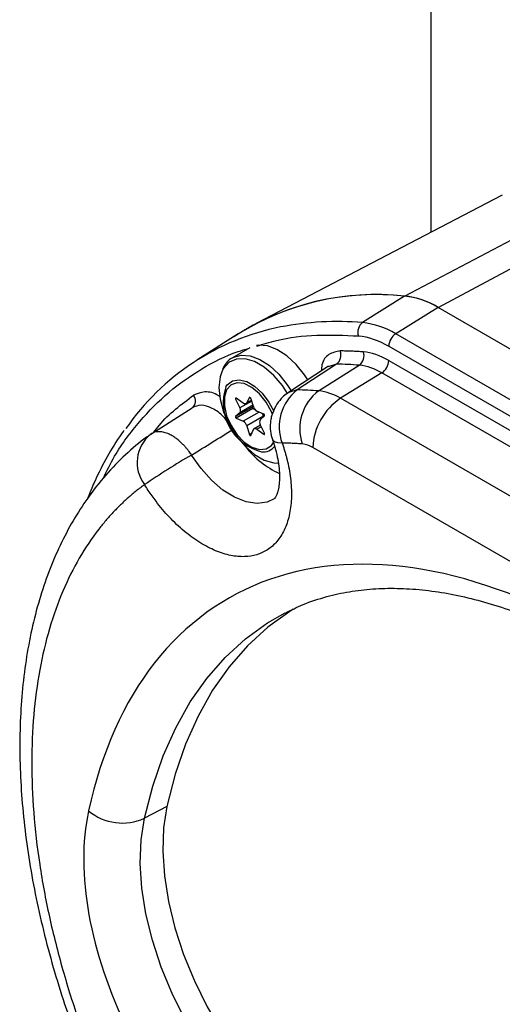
# Model space of a CAD drawing. Header units: inches. Extents: x -3.4 to 19.7, y -7.5 to 23.6.
# Tile 10 of 13: x 13.7 to 15.2, y 15.9 to 18.9. Entities that reach past the tile are written whole.
import ezdxf

# ---------------------------------------------------------------- set-up
doc = ezdxf.new("R2010")
doc.units = ezdxf.units.IN
doc.header["$MEASUREMENT"] = 0

msp = doc.modelspace()

# ---------------------------------------------------------------- linework, layer by layer
at = {"color": 7, "linetype": 'Continuous', "lineweight": 25}
for p, q in [((14.9537, 19.729), (14.9537, 18.2576)), ((14.8728, 18.0626), (15.6216, 18.4557)), ((14.9766, 18.0275), (15.7643, 18.4505)), ((15.1736, 18.3723), (14.4172, 17.9778)), ((14.8733, 18.0624), (14.7445, 17.981)), ((14.977, 18.0272), (14.8463, 17.9465)), ((14.9769, 18.0273), (14.9766, 18.0275)), ((16.7094, 17.0271), (14.977, 18.0272)), ((14.3629, 17.9462), (14.2355, 17.8652)), ((16.5787, 16.9464), (14.8463, 17.9465)), ((14.3979, 17.9036), (14.3451, 17.8731)), ((14.825, 17.9087), (16.5574, 16.9086)), ((14.6643, 17.8531), (14.5438, 17.7742)), ((14.6095, 17.7713), (14.7345, 17.8501)), ((14.6643, 17.8531), (14.6392, 17.8451)), ((14.825, 17.8645), (16.5574, 16.8644)), ((14.64, 17.8467), (14.5171, 17.7664)), ((14.8036, 17.8267), (14.6769, 17.7484)), ((16.5361, 16.8266), (14.8036, 17.8267)), ((14.5438, 17.7742), (14.5179, 17.7659)), ((14.3578, 17.7479), (14.3545, 17.7461)), ((14.3545, 17.7461), (14.3674, 17.7191)), ((14.3776, 17.7336), (14.3565, 17.7489)), ((14.4039, 17.7401), (14.3674, 17.7191)), ((14.4077, 17.7275), (14.3674, 17.7042)), ((14.3865, 17.7319), (14.4034, 17.7417)), ((14.3957, 17.7496), (14.3888, 17.7346)), ((14.4031, 17.7428), (14.3888, 17.7346)), ((14.3976, 17.7507), (14.3957, 17.7496)), ((14.4091, 17.7228), (14.4022, 17.7459)), ((16.4093, 16.7483), (14.6769, 17.7484)), ((14.0942, 17.6382), (14.2208, 17.719)), ((14.4058, 17.7217), (14.3545, 17.6921)), ((14.3674, 17.7042), (14.3545, 17.6921)), ((14.4078, 17.7167), (14.3565, 17.6871)), ((14.4266, 17.7062), (14.3776, 17.678)), ((14.4086, 17.7244), (14.4058, 17.7217)), ((14.4078, 17.7167), (14.4138, 17.7141)), ((14.4414, 17.6999), (14.4202, 17.709)), ((14.3565, 17.6871), (14.3776, 17.678)), ((14.44, 17.6937), (14.3888, 17.6641)), ((14.4304, 17.6827), (14.4433, 17.6948)), ((14.4433, 17.6409), (14.4304, 17.6679)), ((14.44, 17.6937), (14.4405, 17.6922)), ((14.3888, 17.6641), (14.397, 17.6367)), ((14.4037, 17.6406), (14.397, 17.6367)), ((14.4009, 17.6345), (14.4091, 17.6524)), ((14.4311, 17.6664), (14.4114, 17.655)), ((14.4337, 17.6611), (14.4202, 17.6534)), ((14.4202, 17.6534), (14.4414, 17.6381)), ((14.4437, 17.6394), (14.4414, 17.6381)), ((16.324, 16.5971), (14.5916, 17.5972)), ((14.1435, 16.4946), (14.0745, 16.458))]:
    msp.add_line(p, q, dxfattribs=at)
at = {"color": 7, "linetype": 'Continuous', "lineweight": 25, "flags": 128}
for points in [[(14.5762, 17.8051), (14.5662, 17.8206), (14.5402, 17.8528), (14.5115, 17.8793), (14.4816, 17.8986), (14.4521, 17.9096), (14.4246, 17.9118), (14.4186, 17.911)], [(14.349, 17.8752), (14.3718, 17.8813), (14.3993, 17.8792), (14.4288, 17.8681), (14.4587, 17.8489), (14.4874, 17.8224), (14.5134, 17.7901), (14.5252, 17.7718)], [(14.5141, 17.7634), (14.4983, 17.7875), (14.4717, 17.8189), (14.4426, 17.844), (14.4126, 17.8614), (14.3835, 17.8699), (14.3569, 17.8691), (14.3344, 17.8591), (14.3174, 17.8404), (14.3132, 17.8326)], [(14.3451, 17.8731), (14.3478, 17.8746), (14.349, 17.8752)], [(14.3132, 17.8326), (14.3067, 17.8142), (14.3031, 17.7819), (14.3067, 17.7454), (14.3174, 17.7068), (14.3344, 17.6685), (14.3569, 17.6325), (14.3835, 17.6011), (14.4126, 17.576), (14.4426, 17.5587), (14.4717, 17.5501), (14.4869, 17.5494)], [(14.4682, 17.6991), (14.4648, 17.7073), (14.4487, 17.7368), (14.4281, 17.7624), (14.4049, 17.7819), (14.3812, 17.7935), (14.3591, 17.7963), (14.3405, 17.7899), (14.3271, 17.7749), (14.3201, 17.7527), (14.3201, 17.7253), (14.3271, 17.695), (14.3405, 17.6646), (14.3591, 17.6367), (14.3812, 17.6139), (14.4049, 17.5982), (14.4281, 17.5909), (14.4487, 17.5927), (14.4648, 17.6035), (14.4736, 17.6179)], [(14.3241, 17.7832), (14.3286, 17.7898), (14.3446, 17.8019), (14.3652, 17.8053), (14.3886, 17.7997), (14.413, 17.7856), (14.4365, 17.7641), (14.457, 17.737), (14.4721, 17.7087)], [(14.3565, 17.7489), (14.3559, 17.7492), (14.3553, 17.7493), (14.3548, 17.7492), (14.3544, 17.7489), (14.3542, 17.7483), (14.3541, 17.7477), (14.3542, 17.7469), (14.3545, 17.7461)], [(14.3888, 17.7346), (14.388, 17.7332), (14.3869, 17.7322), (14.3857, 17.7316), (14.3843, 17.7313), (14.3827, 17.7313), (14.3811, 17.7317), (14.3793, 17.7325), (14.3776, 17.7336)], [(14.4022, 17.7459), (14.4017, 17.7472), (14.4009, 17.7485), (14.4, 17.7495), (14.3989, 17.7503), (14.3979, 17.7507), (14.397, 17.7507), (14.3962, 17.7504), (14.3957, 17.7496)], [(14.4058, 17.7217), (14.4055, 17.7212), (14.4054, 17.7206), (14.4054, 17.7199), (14.4057, 17.7191), (14.406, 17.7183), (14.4066, 17.7176), (14.4071, 17.717), (14.4078, 17.7167)], [(14.4433, 17.6948), (14.4436, 17.6953), (14.4438, 17.6959), (14.4437, 17.6967), (14.4435, 17.6975), (14.4431, 17.6982), (14.4426, 17.6989), (14.442, 17.6995), (14.4414, 17.6999)], [(14.3545, 17.6921), (14.3542, 17.6917), (14.3541, 17.691), (14.3542, 17.6903), (14.3544, 17.6895), (14.3548, 17.6887), (14.3553, 17.688), (14.3559, 17.6874), (14.3565, 17.6871)], [(14.397, 17.6367), (14.3973, 17.6359), (14.3978, 17.6352), (14.3983, 17.6345), (14.3989, 17.6341), (14.3996, 17.6338), (14.4001, 17.6338), (14.4006, 17.634), (14.4009, 17.6345)], [(14.4091, 17.6524), (14.4099, 17.6537), (14.4109, 17.6547), (14.4122, 17.6554), (14.4136, 17.6557), (14.4152, 17.6556), (14.4168, 17.6552), (14.4185, 17.6545), (14.4202, 17.6534)], [(14.4414, 17.6381), (14.442, 17.6377), (14.4426, 17.6376), (14.4431, 17.6377), (14.4435, 17.6381), (14.4437, 17.6386), (14.4438, 17.6393), (14.4436, 17.6401), (14.4433, 17.6409)], [(14.4975, 17.6109), (14.484, 17.6119), (14.4743, 17.6146), (14.4687, 17.6191), (14.4677, 17.621)], [(14.4732, 17.4394), (14.4513, 17.4293), (14.4207, 17.4252), (14.3871, 17.4302), (14.3516, 17.4442), (14.3157, 17.4666), (14.2808, 17.4966), (14.2483, 17.5329), (14.2193, 17.5741)], [(14.5313, 17.1002), (14.521, 17.0938), (14.4536, 17.0451), (14.3915, 16.9883), (14.3349, 16.9237), (14.2841, 16.8516), (14.2394, 16.7722), (14.201, 16.686), (14.1689, 16.5933), (14.1435, 16.4946)], [(14.0745, 16.458), (14.1, 16.5568), (14.1321, 16.6497), (14.1706, 16.736), (14.2154, 16.8155), (14.2662, 16.8878), (14.3229, 16.9525), (14.3851, 17.0094), (14.4526, 17.0581), (14.5065, 17.0892)], [(14.1435, 16.4946), (14.1334, 16.4283), (14.1308, 16.3568), (14.1357, 16.2811), (14.1482, 16.2022), (14.1679, 16.1214), (14.1947, 16.0398), (14.2281, 15.9584), (14.2676, 15.8786), (14.3128, 15.8013), (14.3629, 15.7278), (14.4173, 15.659), (14.4751, 15.596), (14.5356, 15.5396), (14.5978, 15.4906), (14.661, 15.4498)], [(14.5943, 15.4086), (14.5308, 15.4496), (14.4683, 15.4988), (14.4076, 15.5554), (14.3495, 15.6187), (14.2949, 15.6878), (14.2445, 15.7616), (14.1992, 15.8392), (14.1594, 15.9195), (14.1259, 16.0011), (14.099, 16.0832), (14.0792, 16.1643), (14.0667, 16.2435), (14.0617, 16.3195), (14.0643, 16.3914), (14.0745, 16.458)]]:
    msp.add_lwpolyline(points, dxfattribs=at)
at = {"color": 7, "linetype": 'Continuous', "lineweight": 25}
for centre, radius, start, end in [((14.7866, 17.265), 0.8023, 83.8325, 123.0345), ((14.7869, 17.2625), 0.8045, 83.8318, 121.805), ((14.8464, 17.8138), 0.2502, 58.6534, 83.9375), ((14.8468, 17.8135), 0.2503, 58.656, 83.9127), ((14.6668, 17.0731), 0.9112, 85.1101, 101.0045), ((14.7666, 17.9518), 0.0367, 127.2561, 198.4607), ((14.7184, 17.7365), 0.2459, 58.656, 83.9127), ((14.6396, 17.2263), 0.7557, 101.1982, 145.4013), ((14.8732, 17.9064), 0.0483, 123.85, 177.3048), ((14.6426, 17.8813), 0.0355, 307.5995, 20.8778), ((14.7123, 17.8793), 0.0367, 307.2561, 18.4607), ((14.6589, 16.9001), 0.953, 85.4523, 89.6765), ((14.7167, 17.684), 0.167, 58.656, 83.9127), ((14.7768, 17.8668), 0.0483, 303.85, 357.3048), ((14.2034, 17.7409), 0.028, 308.4989, 37.2459), ((14.4722, 17.735), 0.1557, 161.9624, 255.7958), ((14.6307, 17.6613), 0.1424, 127.5794, 200.7299), ((14.534, 16.8217), 0.9525, 85.4558, 89.4122), ((14.6983, 17.6546), 0.1466, 127.2561, 198.4607), ((14.5922, 17.6094), 0.1628, 58.656, 83.9127), ((14.7845, 17.5881), 0.1931, 123.85, 177.3048), ((14.3562, 17.7117), 0.0135, 326.6166, 33.3834), ((14.4307, 17.7287), 0.0224, 195.4233, 242.1659), ((14.4158, 17.6864), 0.0253, 16.9847, 39.6412), ((14.3672, 17.6582), 0.0224, 15.4233, 62.1659), ((14.4417, 17.6753), 0.0135, 146.6166, 213.3834), ((14.1636, 17.5509), 0.1116, 128.4908, 217.3806), ((14.5509, 17.5303), 0.0783, 58.656, 83.9127), ((14.6145, 17.783), 0.2937, 218.7805, 244.739), ((14.4394, 17.6277), 0.044, 262.9757, 323.2203), ((15.3676, 15.5913), 2.2913, 120.0751, 124.3435), ((14.0071, 16.6078), 0.1643, 230.6625, 294.2081)]:
    msp.add_arc(centre, radius, start, end, dxfattribs=at)
for points, knots in [([(14.4196, 17.9088), (14.4395, 17.915), (14.4977, 17.9333), (14.6019, 17.9452), (14.6888, 17.9419), (14.7319, 17.9402)], [0, 0, 0, 0, 0.2077795, 0.607179, 1, 1, 1, 1]), ([(13.9474, 17.5018), (13.9589, 17.5251), (13.991, 17.5901), (14.0586, 17.6795), (14.1478, 17.7703), (14.2497, 17.8409), (14.3323, 17.8845), (14.3834, 17.8985), (14.394, 17.9014)], [0, 0, 0, 0, 0.116395, 0.324515, 0.532616, 0.739708, 0.945534, 1, 1, 1, 1]), ([(14.6758, 17.8939), (14.6636, 17.8916), (14.6393, 17.8871), (14.6195, 17.8617), (14.6182, 17.8388), (14.6178, 17.8321)], [0, 0, 0, 0, 0.415589, 0.830169, 1, 1, 1, 1]), ([(14.747, 17.8909), (14.741, 17.8913), (14.729, 17.8922), (14.7112, 17.8931), (14.6934, 17.8937), (14.6817, 17.8939), (14.6758, 17.8939)], [0, 0, 0, 0, 0.2500217, 0.5, 0.7499783, 1, 1, 1, 1]), ([(14.3501, 17.8749), (14.3483, 17.8743), (14.3386, 17.8711), (14.3256, 17.8587), (14.3179, 17.8446), (14.3144, 17.8382)], [0, 0, 0, 0, 0.107781, 0.592877, 1, 1, 1, 1]), ([(14.1032, 17.644), (14.1086, 17.6511), (14.1435, 17.6972), (14.188, 17.73), (14.2256, 17.7578)], [0, 0, 0, 0, 0.1543072, 1, 1, 1, 1]), ([(14.3076, 17.7521), (14.306, 17.7533), (14.2901, 17.7657), (14.2585, 17.7715), (14.2366, 17.7624), (14.2256, 17.7578)], [0, 0, 0, 0, 0.052717, 0.526461, 1, 1, 1, 1]), ([(14.5177, 17.7662), (14.515, 17.7645), (14.5064, 17.7594), (14.4921, 17.7458), (14.4829, 17.7323), (14.4776, 17.7244)], [0, 0, 0, 0, 0.1642036, 0.5121084, 1, 1, 1, 1]), ([(14.3393, 17.6627), (14.3322, 17.6728), (14.3156, 17.6963), (14.2827, 17.72), (14.2476, 17.7308), (14.2297, 17.7229), (14.2208, 17.719)], [0, 0, 0, 0, 0.19975, 0.466178, 0.73282, 1, 1, 1, 1]), ([(14.4776, 17.7244), (14.4727, 17.7144), (14.4658, 17.6999), (14.4611, 17.676), (14.4605, 17.6539), (14.4628, 17.6339), (14.4674, 17.6234), (14.4684, 17.6211)], [0, 0, 0, 0, 0.311245, 0.447454, 0.67856, 0.930324, 1, 1, 1, 1]), ([(14.012, 17.6499), (14.0112, 17.6489), (13.9941, 17.6268), (13.9651, 17.578), (13.9282, 17.5101), (13.9089, 17.4626), (13.9005, 17.4422)], [0, 0, 0, 0, 0.01682, 0.373397, 0.730288, 1, 1, 1, 1]), ([(14.2193, 17.5741), (14.2182, 17.5759), (14.2156, 17.5796), (14.2113, 17.5856), (14.206, 17.5923), (14.1998, 17.5996), (14.1926, 17.6073), (14.1844, 17.6152), (14.1751, 17.623), (14.1648, 17.6303), (14.1524, 17.6375), (14.1388, 17.6431), (14.1255, 17.6459), (14.1146, 17.646), (14.1059, 17.6443), (14.0993, 17.6417), (14.0958, 17.6393), (14.0942, 17.6382)], [0, 0, 0, 0, 0.031756, 0.069468, 0.113134, 0.162754, 0.218327, 0.279851, 0.347324, 0.420746, 0.500116, 0.613968, 0.715617, 0.805052, 0.882266, 0.94725, 1, 1, 1, 1]), ([(14.0883, 17.6336), (14.0858, 17.632), (14.0602, 17.6151), (14.0154, 17.5753), (13.9544, 17.5135), (13.901, 17.4452), (13.8543, 17.3725), (13.8145, 17.2967), (13.78, 17.2155), (13.751, 17.1294), (13.7277, 17.0386), (13.71, 16.9437), (13.6981, 16.8451), (13.6919, 16.7431), (13.6913, 16.6382), (13.6964, 16.5308), (13.707, 16.4213), (13.723, 16.3103), (13.7443, 16.198), (13.7707, 16.0851), (13.802, 15.9721), (13.838, 15.8598), (13.878, 15.7493), (13.9208, 15.6429), (13.9636, 15.546), (14.0037, 15.4626), (14.0327, 15.4049), (14.0489, 15.375), (14.053, 15.3674)], [0, 0, 0, 0, 0.004559, 0.048409, 0.093215, 0.139121, 0.180771, 0.222725, 0.264939, 0.307359, 0.349925, 0.392577, 0.435267, 0.477954, 0.520601, 0.563182, 0.605681, 0.648077, 0.690346, 0.732452, 0.774338, 0.815895, 0.856908, 0.896875, 0.934309, 0.965421, 0.99127, 1, 1, 1, 1]), ([(14.4975, 17.6109), (14.4988, 17.6071), (14.5014, 17.5995), (14.5049, 17.5881), (14.5082, 17.5767), (14.5112, 17.5653), (14.5155, 17.5479), (14.5202, 17.5246), (14.5242, 17.4957), (14.5262, 17.4673), (14.526, 17.4302), (14.5205, 17.3871), (14.5053, 17.3426), (14.4826, 17.3072), (14.4538, 17.2819), (14.4203, 17.2664), (14.3823, 17.2603), (14.3396, 17.264), (14.2931, 17.2785), (14.2447, 17.3037), (14.2045, 17.333), (14.1734, 17.3606), (14.1512, 17.3829), (14.13, 17.4067), (14.1124, 17.4287), (14.0979, 17.4484), (14.0861, 17.4655), (14.0787, 17.4773), (14.075, 17.4832)], [0, 0, 0, 0, 0.0118605, 0.0237035, 0.0355417, 0.0473878, 0.0592546, 0.0902339, 0.1212324, 0.1531964, 0.1851795, 0.250093, 0.3150064, 0.3788907, 0.4408114, 0.5000023, 0.5591932, 0.6211139, 0.6849982, 0.7499117, 0.8148251, 0.8467891, 0.8787722, 0.9097515, 0.94075, 0.9605055, 0.9802358, 1, 1, 1, 1]), ([(14.4677, 17.621), (14.4678, 17.6208), (14.4717, 17.6107), (14.4774, 17.5905), (14.4844, 17.561), (14.4884, 17.5326), (14.4898, 17.5066), (14.4887, 17.4841), (14.4856, 17.4657), (14.4813, 17.4522), (14.4769, 17.4436), (14.4736, 17.4396), (14.4731, 17.4393), (14.4729, 17.4391)], [0, 0, 0, 0, 0.00182, 0.09085, 0.184429, 0.279711, 0.375546, 0.471312, 0.567163, 0.6643, 0.764774, 0.873681, 1, 1, 1, 1]), ([(14.5592, 17.6082), (14.554, 17.6085), (14.5436, 17.6093), (14.5281, 17.6101), (14.5127, 17.6107), (14.5026, 17.6109), (14.4975, 17.6109)], [0, 0, 0, 0, 0.2500191, 0.5, 0.7499809, 1, 1, 1, 1]), ([(14.075, 17.4832), (14.0706, 17.48), (14.062, 17.4736), (14.0493, 17.4637), (14.0368, 17.4535), (14.0246, 17.4429), (14.0126, 17.432), (14.0008, 17.4208), (13.9892, 17.4092), (13.9778, 17.3974), (13.9667, 17.3852), (13.9558, 17.3727), (13.9451, 17.3599), (13.9162, 17.3236), (13.8728, 17.259), (13.8218, 17.1565), (13.7809, 17.0418), (13.7509, 16.9145), (13.7325, 16.7771), (13.7264, 16.6303), (13.7325, 16.4765), (13.7508, 16.3178), (13.7808, 16.1559), (13.8217, 15.994), (13.8727, 15.8326), (13.9193, 15.7094), (13.9555, 15.623), (13.9776, 15.5729), (14.0005, 15.523), (14.0243, 15.4734), (14.049, 15.424), (14.0662, 15.3913), (14.0748, 15.375)], [0, 0, 0, 0, 0.009833, 0.019656, 0.029471, 0.03928, 0.049085, 0.058888, 0.068692, 0.078497, 0.088307, 0.098122, 0.107946, 0.11778, 0.179648, 0.241524, 0.305567, 0.369617, 0.434806, 0.500001, 0.56519, 0.630386, 0.694429, 0.758479, 0.820347, 0.882223, 0.901878, 0.921502, 0.94111, 0.960718, 0.980343, 1, 1, 1, 1]), ([(17.0127, 14.6855), (16.9337, 15.1392), (16.7366, 15.6179), (16.1714, 16.4672), (15.82, 16.8125), (15.0957, 17.2306), (14.7443, 17.291), (14.179, 17.0944), (13.982, 16.8432), (13.9029, 16.4807)], [0, 0, 0, 0, 0.25, 0.25, 0.5, 0.5, 0.75, 0.75, 1, 1, 1, 1]), ([(14.5068, 17.0886), (14.5248, 17.0976), (14.5654, 17.118), (14.6314, 17.1395), (14.7031, 17.1553), (14.7753, 17.1638), (14.85, 17.1656), (14.9271, 17.1609), (15.0063, 17.1496), (15.0876, 17.1319), (15.1706, 17.1076), (15.2552, 17.0769), (15.3411, 17.0398), (15.4279, 16.9963), (15.5152, 16.9467), (15.6029, 16.8911), (15.6904, 16.8296), (15.7774, 16.7624), (15.8636, 16.69), (15.9486, 16.6124), (16.0319, 16.5302), (16.1132, 16.4439), (16.1918, 16.3541), (16.267, 16.2619), (16.337, 16.1699), (16.3982, 16.0841), (16.4498, 16.0075), (16.5047, 15.9221), (16.5414, 15.8601), (16.5647, 15.8207)], [0, 0, 0, 0, 0.035589, 0.080098, 0.120027, 0.159404, 0.198301, 0.236817, 0.275052, 0.31309, 0.350999, 0.388831, 0.426621, 0.464391, 0.502152, 0.539913, 0.577675, 0.61543, 0.653166, 0.690857, 0.728466, 0.765928, 0.803132, 0.839853, 0.875566, 0.908657, 0.935331, 0.958881, 1, 1, 1, 1]), ([(13.9029, 16.4807), (13.8618, 16.2921), (13.9065, 16.0438), (14.1422, 15.568), (14.3205, 15.3661), (14.509, 15.2573)], [0, 0, 0, 0, 0.5, 0.5, 1, 1, 1, 1])]:
    msp.add_open_spline(points, degree=3, knots=knots, dxfattribs=at)
for points in [[(14.7319, 17.9402), (14.7613, 17.9379), (14.793, 17.9272), (14.825, 17.9087)], [(14.825, 17.8645), (14.7982, 17.88), (14.7716, 17.889), (14.747, 17.8909)], [(14.2193, 17.5741), (14.2618, 17.6004), (14.3043, 17.6267), (14.3468, 17.653)]]:
    msp.add_open_spline(points, degree=3, dxfattribs=at)

doc.saveas('drawing.dxf')
